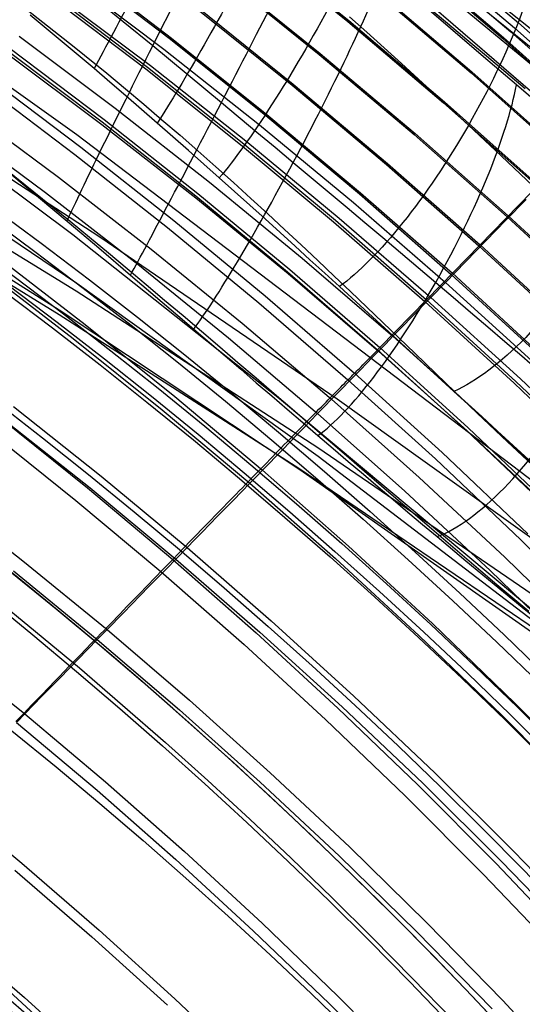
# Model space of a CAD drawing. Extents: x 112 to 670, y -274 to 273.
# Tile 78 of 84: x 542 to 567, y 147 to 197. Entities that reach past the tile are written whole.
import ezdxf

# ---------------------------------------------------------------- set-up
doc = ezdxf.new("R2010")
doc.units = 0
doc.layers.add('PREDEFINITO', color=7, linetype='CONTINUOUS')

msp = doc.modelspace()

# ---------------------------------------------------------------- linework, layer by layer
at = {"layer": 'PREDEFINITO'}
for p, q in [((569.012, 195.706, 329.67), (556.561, 205.663, 328.535)), ((569.494, 194.377, 313.709), (556.931, 204.539, 312.545)), ((568.772, 194.079, 297.559), (556.889, 203.93, 296.431)), ((541.843, 201.387, 272.996), (548.562, 195.946, 272.937)), ((553.486, 201.148, 143.613), (558.422, 197.155, 143.561)), ((553.528, 201.199, 144.794), (558.465, 197.205, 144.742)), ((562.108, 201.294, 271.385), (567.054, 197.085, 271.33)), ((561.72, 200.836, 271.672), (566.659, 196.643, 271.622)), ((561.9, 201.045, 271.583), (566.844, 196.845, 271.533)), ((538.717, 200.51, 404.959), (544.58, 195.882, 405.144)), ((574.636, 187.596, 282.387), (560.169, 200.111, 280.989)), ((561.341, 200.501, 225.013), (566.254, 196.301, 224.948)), ((561.384, 200.551, 226.193), (566.299, 196.349, 226.128)), ((544.533, 200.007, 42.455), (549.451, 196.261, 42.417)), ((544.582, 200.07, 43.642), (549.501, 196.323, 43.605)), ((544.2, 199.477, 272.638), (549.123, 195.762, 272.596)), ((552.078, 199.443, 105.21), (556.976, 195.498, 105.164)), ((552.122, 199.497, 106.392), (557.022, 195.551, 106.345)), ((543.533, 198.623, 272.597), (548.437, 194.932, 272.556)), ((559.783, 198.715, 181.211), (564.657, 194.568, 181.153)), ((559.825, 198.763, 182.392), (564.7, 194.614, 182.334)), ((543.325, 198.466, 18.143), (548.208, 194.761, 18.11)), ((543.404, 198.566, 19.294), (548.288, 194.858, 19.261)), ((563.619, 196.8, 278.8), (561.94, 198.231, 278.534)), ((535.927, 197.718, 390.775), (544.713, 191.443, 391.374)), ((550.749, 197.834, 71.949), (555.611, 193.935, 71.908)), ((550.799, 197.895, 73.127), (555.663, 193.994, 73.085)), ((563.459, 197.062, 278.752), (562.47, 197.891, 278.595)), ((545.588, 194.777, 405.22), (542.362, 197.485, 405.119)), ((558.422, 197.155, 143.561), (563.262, 193.054, 143.508)), ((558.465, 197.205, 144.742), (563.307, 193.102, 144.689)), ((559.387, 196.615, 409.576), (558.508, 197.398, 409.747)), ((561.13, 195.044, 409.176), (559.387, 196.615, 409.576)), ((564.446, 196.232, 278.936), (563.459, 197.062, 278.752)), ((565.288, 195.374, 279.14), (563.619, 196.8, 278.8)), ((566.659, 196.643, 271.622), (571.496, 192.341, 271.572)), ((566.844, 196.845, 271.533), (571.686, 192.537, 271.482)), ((567.054, 197.085, 271.33), (571.899, 192.767, 271.274)), ((541.807, 196.415, 272.388), (546.662, 192.783, 272.349)), ((549.451, 196.261, 42.417), (554.278, 192.406, 42.38)), ((549.501, 196.323, 43.605), (554.33, 192.466, 43.567)), ((565.433, 195.402, 279.146), (564.446, 196.232, 278.936)), ((566.254, 196.301, 224.948), (571.065, 191.993, 224.884)), ((566.299, 196.349, 226.128), (571.111, 192.04, 226.064)), ((541.176, 195.717, -7.299), (545.996, 192.085, -7.33)), ((541.277, 195.847, -6.067), (546.1, 192.211, -6.098)), ((544.58, 195.882, 405.144), (546.233, 194.543, 405.154)), ((548.562, 195.946, 272.937), (552.031, 193.07, 272.965)), ((549.123, 195.762, 272.596), (553.958, 191.938, 272.555)), ((541.148, 195.571, 272.227), (545.984, 191.961, 272.189)), ((556.976, 195.498, 105.164), (561.78, 191.446, 105.117)), ((557.022, 195.551, 106.345), (561.827, 191.497, 106.298)), ((566.946, 193.957, 279.553), (565.288, 195.374, 279.14)), ((566.407, 194.58, 279.379), (565.433, 195.402, 279.146)), ((546.391, 194.093, 405.213), (545.588, 194.777, 405.22)), ((548.208, 194.761, 18.11), (553.001, 190.947, 18.077)), ((548.288, 194.858, 19.261), (553.085, 191.042, 19.228)), ((548.437, 194.932, 272.556), (553.254, 191.131, 272.514)), ((562.845, 193.475, 408.699), (561.13, 195.044, 409.176)), ((564.7, 194.614, 182.334), (569.475, 190.359, 182.275)), ((540.134, 194.408, -14.784), (544.92, 190.807, -14.807)), ((546.233, 194.543, 405.154), (547.172, 193.765, 405.126)), ((564.657, 194.568, 181.153), (569.431, 190.314, 181.094)), ((567.381, 193.757, 279.638), (566.407, 194.58, 279.379)), ((534.219, 193.862, 375.088), (545.883, 186.271, 375.757)), ((534.286, 194.026, 292.787), (544.519, 186.39, 293.578)), ((539.839, 194.039, -15.679), (544.616, 190.446, -15.7)), ((547.191, 193.406, 405.186), (546.391, 194.093, 405.213)), ((547.172, 193.765, 405.126), (548.101, 192.983, 405.074)), ((555.611, 193.935, 71.908), (560.381, 189.928, 71.866)), ((555.663, 193.994, 73.085), (560.434, 189.986, 73.043)), ((568.593, 192.548, 280.036), (566.946, 193.957, 279.553)), ((547.988, 192.718, 405.14), (547.191, 193.406, 405.186)), ((564.522, 191.916, 408.151), (562.845, 193.475, 408.699)), ((563.105, 183.816, 30.646), (572.364, 193.327, 260.005)), ((544.382, 187.052, 279.413), (536.941, 193.037, 279.552)), ((539.008, 192.835, 271.31), (543.782, 189.298, 271.276)), ((546.662, 192.783, 272.349), (551.431, 189.042, 272.309)), ((548.782, 192.028, 405.074), (547.988, 192.718, 405.14)), ((548.101, 192.983, 405.074), (549.021, 192.198, 404.996)), ((552.031, 193.07, 272.965), (553.826, 191.565, 273.053)), ((563.262, 193.054, 143.508), (568.003, 188.847, 143.456)), ((563.307, 193.102, 144.689), (568.048, 188.893, 144.636)), ((537.741, 192.467, 279.547), (544.223, 187.076, 279.416)), ((546.1, 192.211, -6.098), (550.837, 188.469, -6.13)), ((549.021, 192.198, 404.996), (549.933, 191.409, 404.892)), ((554.278, 192.406, 42.38), (559.014, 188.445, 42.342)), ((554.33, 192.466, 43.567), (559.067, 188.502, 43.529)), ((532.865, 191.935, 309.314), (544.714, 183.934, 310.153)), ((538.376, 192.027, 270.929), (543.132, 188.511, 270.896)), ((545.984, 191.961, 272.189), (550.734, 188.244, 272.151)), ((545.996, 192.085, -7.33), (550.73, 188.346, -7.362)), ((549.573, 191.336, 404.988), (548.782, 192.028, 405.074)), ((553.958, 191.938, 272.555), (558.702, 188.007, 272.513)), ((566.168, 190.369, 407.536), (564.522, 191.916, 408.151)), ((544.713, 191.443, 391.374), (572.465, 170.355, 393.409)), ((550.359, 190.644, 404.882), (549.573, 191.336, 404.988)), ((549.933, 191.409, 404.892), (550.839, 190.616, 404.763)), ((553.254, 191.131, 272.514), (557.98, 187.224, 272.473)), ((553.826, 191.565, 273.053), (554.744, 190.801, 273.126)), ((561.78, 191.446, 105.117), (566.486, 187.288, 105.07)), ((561.827, 191.497, 106.298), (566.534, 187.337, 106.251)), ((532.813, 190.866, 359.05), (544.674, 183.539, 359.714)), ((544.92, 190.807, -14.807), (549.622, 187.1, -14.83)), ((551.142, 189.951, 404.756), (550.359, 190.644, 404.882)), ((553.001, 190.947, 18.077), (557.704, 187.028, 18.044)), ((553.085, 191.042, 19.228), (557.789, 187.12, 19.194)), ((554.744, 190.801, 273.126), (555.659, 190.037, 273.221)), ((544.616, 190.446, -15.7), (549.308, 186.748, -15.72)), ((550.839, 190.616, 404.763), (551.739, 189.818, 404.608)), ((567.797, 188.835, 406.855), (566.168, 190.369, 407.536)), ((532.028, 190.023, 326.081), (543.827, 182.585, 326.82)), ((551.921, 189.258, 404.61), (551.142, 189.951, 404.756)), ((551.739, 189.818, 404.608), (552.633, 189.016, 404.426)), ((555.659, 190.037, 273.221), (556.569, 189.276, 273.338)), ((560.381, 189.928, 71.866), (565.053, 185.817, 71.824)), ((560.434, 189.986, 73.043), (565.108, 185.873, 73.001)), ((532.016, 189.576, 342.696), (543.819, 182.35, 343.38)), ((543.782, 189.298, 271.276), (548.473, 185.655, 271.242)), ((552.697, 188.565, 404.444), (551.921, 189.258, 404.61)), ((556.569, 189.276, 273.338), (557.478, 188.514, 273.476)), ((551.431, 189.042, 272.309), (556.112, 185.197, 272.269)), ((552.633, 189.016, 404.426), (553.523, 188.209, 404.219)), ((543.132, 188.511, 270.896), (547.805, 184.89, 270.863)), ((550.73, 188.346, -7.362), (555.375, 184.503, -7.394)), ((550.734, 188.244, 272.151), (555.397, 184.422, 272.113)), ((550.837, 188.469, -6.13), (555.485, 184.622, -6.161)), ((553.467, 187.872, 404.256), (552.697, 188.565, 404.444)), ((553.523, 188.209, 404.219), (554.372, 187.431, 403.993)), ((557.478, 188.514, 273.476), (558.384, 187.754, 273.635)), ((559.014, 188.445, 42.342), (563.654, 184.38, 42.304)), ((559.067, 188.502, 43.529), (563.709, 184.436, 43.491)), ((567.433, 188.166, 272.463), (566.414, 187.119, 272.52)), ((554.233, 187.181, 404.049), (553.467, 187.872, 404.256)), ((558.384, 187.754, 273.635), (559.289, 186.994, 273.816)), ((558.702, 188.007, 272.513), (563.352, 183.972, 272.47)), ((554.995, 186.491, 403.821), (554.233, 187.181, 404.049)), ((554.372, 187.431, 403.993), (555.218, 186.649, 403.74)), ((557.98, 187.224, 272.473), (562.613, 183.213, 272.431)), ((566.486, 187.288, 105.07), (571.091, 183.028, 105.023)), ((566.534, 187.337, 106.251), (571.14, 183.076, 106.204)), ((544.223, 187.076, 279.416), (545.828, 185.712, 279.397)), ((545.352, 186.248, 279.394), (544.382, 187.052, 279.413)), ((549.308, 186.748, -15.72), (553.913, 182.947, -15.741)), ((549.622, 187.1, -14.83), (554.235, 183.289, -14.853)), ((555.218, 186.649, 403.74), (556.059, 185.865, 403.462)), ((557.704, 187.028, 18.044), (562.313, 183.006, 18.011)), ((557.789, 187.12, 19.194), (562.4, 183.095, 19.16)), ((559.289, 186.994, 273.816), (560.189, 186.235, 274.019)), ((566.414, 187.119, 272.52), (565.394, 186.071, 272.533)), ((544.519, 186.39, 293.578), (554.958, 178.107, 294.456)), ((546.314, 185.448, 279.399), (545.352, 186.248, 279.394)), ((545.883, 186.271, 375.757), (557.885, 178.08, 376.483)), ((555.751, 185.803, 403.573), (554.995, 186.491, 403.821)), ((560.189, 186.235, 274.019), (561.086, 185.478, 274.242)), ((545.828, 185.712, 279.397), (547.432, 184.345, 279.442)), ((548.473, 185.655, 271.242), (553.079, 181.909, 271.208)), ((556.503, 185.118, 403.306), (555.751, 185.803, 403.573)), ((556.059, 185.865, 403.462), (556.896, 185.079, 403.159)), ((565.394, 186.071, 272.533), (563.352, 183.972, 272.47)), ((565.053, 185.817, 71.824), (569.627, 181.605, 71.782)), ((565.108, 185.873, 73.001), (569.683, 181.659, 72.959)), ((540.542, 185.381, 268.884), (545.145, 181.847, 268.856)), ((547.267, 184.651, 279.426), (546.314, 185.448, 279.399)), ((556.112, 185.197, 272.269), (560.701, 181.249, 272.23)), ((561.086, 185.478, 274.242), (561.978, 184.724, 274.487)), ((539.945, 184.659, 268.301), (544.531, 181.145, 268.274)), ((547.805, 184.89, 270.863), (552.394, 181.166, 270.83)), ((557.25, 184.436, 403.02), (556.503, 185.118, 403.306)), ((556.896, 185.079, 403.159), (557.729, 184.293, 402.832)), ((561.978, 184.724, 274.487), (562.864, 183.972, 274.752)), ((548.214, 183.857, 279.477), (547.267, 184.651, 279.426)), ((547.432, 184.345, 279.442), (549.033, 182.978, 279.558)), ((555.375, 184.503, -7.394), (559.929, 180.559, -7.425)), ((555.397, 184.422, 272.113), (559.969, 180.498, 272.074)), ((555.485, 184.622, -6.161), (560.041, 180.674, -6.193)), ((557.992, 183.757, 402.715), (557.25, 184.436, 403.02)), ((557.729, 184.293, 402.832), (558.556, 183.507, 402.483)), ((563.654, 184.38, 42.304), (568.197, 180.214, 42.266)), ((563.709, 184.436, 43.491), (568.253, 180.268, 43.453)), ((544.714, 183.934, 310.153), (556.916, 175.182, 311.096)), ((549.153, 183.065, 279.552), (548.214, 183.857, 279.477)), ((559.463, 182.41, 402.057), (557.992, 183.757, 402.715)), ((562.4, 183.095, 19.16), (563.105, 183.816, 30.646)), ((563.352, 183.972, 272.47), (562.613, 183.213, 272.431)), ((562.864, 183.972, 274.752), (563.745, 183.223, 275.039)), ((563.352, 183.972, 272.47), (567.906, 179.836, 272.428)), ((544.674, 183.539, 359.714), (556.905, 175.63, 360.434)), ((554.235, 183.289, -14.853), (558.757, 179.378, -14.877)), ((558.556, 183.507, 402.483), (559.379, 182.723, 402.113)), ((562.613, 183.213, 272.431), (561.655, 182.229, 272.357)), ((562.613, 183.213, 272.431), (567.151, 179.102, 272.389)), ((563.745, 183.223, 275.039), (564.622, 182.476, 275.347)), ((549.033, 182.978, 279.558), (549.831, 182.296, 279.644)), ((550.087, 182.275, 279.652), (549.153, 183.065, 279.552)), ((553.913, 182.947, -15.741), (558.426, 179.045, -15.762)), ((559.379, 182.723, 402.113), (560.196, 181.941, 401.723)), ((560.041, 180.674, -6.193), (562.4, 183.095, 19.16)), ((562.313, 183.006, 18.011), (566.825, 178.884, 17.977)), ((562.4, 183.095, 19.16), (566.915, 178.97, 19.127)), ((543.819, 182.35, 343.38), (555.993, 174.554, 344.124)), ((543.827, 182.585, 326.82), (555.992, 174.522, 327.636)), ((549.831, 182.296, 279.644), (550.628, 181.614, 279.747)), ((551.016, 181.486, 279.778), (550.087, 182.275, 279.652)), ((560.918, 181.079, 401.341), (559.463, 182.41, 402.057)), ((561.655, 182.229, 272.357), (561.178, 181.738, 272.302)), ((564.622, 182.476, 275.347), (565.494, 181.732, 275.675)), ((545.145, 181.847, 268.856), (549.666, 178.212, 268.827)), ((553.079, 181.909, 271.208), (557.596, 178.062, 271.174)), ((560.196, 181.941, 401.723), (561.811, 180.391, 400.887)), ((561.178, 181.738, 272.302), (560.701, 181.249, 272.23)), ((565.494, 181.732, 275.675), (566.36, 180.992, 276.025)), ((550.628, 181.614, 279.747), (551.422, 180.934, 279.87)), ((551.941, 180.699, 279.93), (551.016, 181.486, 279.778)), ((560.701, 181.249, 272.23), (560.335, 180.873, 272.159)), ((560.701, 181.249, 272.23), (565.196, 177.201, 272.19)), ((544.531, 181.145, 268.274), (549.036, 177.531, 268.246)), ((551.422, 180.934, 279.87), (552.215, 180.256, 280.013)), ((552.861, 179.914, 280.109), (551.941, 180.699, 279.93)), ((552.394, 181.166, 270.83), (556.894, 177.342, 270.797)), ((559.735, 180.361, -9.439), (560.041, 180.674, -6.193)), ((560.335, 180.873, 272.159), (559.969, 180.498, 272.074)), ((560.041, 180.674, -6.193), (564.503, 176.627, -6.225)), ((562.358, 179.762, 400.571), (560.918, 181.079, 401.341)), ((566.36, 180.992, 276.025), (567.219, 180.256, 276.393)), ((552.215, 180.256, 280.013), (553.005, 179.579, 280.175)), ((559.669, 180.189, 271.994), (559.369, 179.881, 271.903)), ((559.498, 180.123, -11.397), (559.624, 180.249, -10.429)), ((559.624, 180.249, -10.429), (559.735, 180.361, -9.439)), ((559.969, 180.498, 272.074), (559.669, 180.189, 271.994)), ((559.929, 180.559, -7.425), (564.388, 176.515, -7.457)), ((559.969, 180.498, 272.074), (564.448, 176.474, 272.036)), ((561.811, 180.391, 400.887), (563.402, 178.864, 399.985)), ((567.219, 180.256, 276.393), (568.071, 179.525, 276.782)), ((553.779, 179.129, 280.316), (552.861, 179.914, 280.109)), ((558.987, 179.609, -14.083), (559.09, 179.712, -13.664)), ((559.369, 179.881, 271.903), (559.071, 179.575, 271.804)), ((559.09, 179.712, -13.664), (559.184, 179.807, -13.232)), ((559.184, 179.807, -13.232), (559.272, 179.895, -12.789)), ((559.272, 179.895, -12.789), (559.353, 179.977, -12.334)), ((559.353, 179.977, -12.334), (559.429, 180.053, -11.87)), ((559.429, 180.053, -11.87), (559.498, 180.123, -11.397)), ((563.783, 178.462, 399.752), (562.358, 179.762, 400.571)), ((553.005, 179.579, 280.175), (553.793, 178.904, 280.357)), ((558.773, 179.27, 271.695), (558.477, 178.966, 271.577)), ((558.514, 179.134, -15.55), (558.599, 179.219, -15.332)), ((558.599, 179.219, -15.332), (558.68, 179.301, -15.107)), ((558.68, 179.301, -15.107), (558.757, 179.378, -14.877)), ((558.757, 179.378, -14.877), (558.818, 179.439, -14.684)), ((558.757, 179.378, -14.877), (563.187, 175.37, -14.9)), ((559.071, 179.575, 271.804), (558.773, 179.27, 271.695)), ((558.818, 179.439, -14.684), (558.877, 179.498, -14.487)), ((558.877, 179.498, -14.487), (558.933, 179.555, -14.287)), ((558.933, 179.555, -14.287), (558.987, 179.609, -14.083)), ((554.694, 178.344, 280.55), (553.779, 179.129, 280.316)), ((553.793, 178.904, 280.357), (554.578, 178.232, 280.559)), ((558.062, 178.677, -16.504), (558.158, 178.774, -16.327)), ((558.158, 178.774, -16.327), (558.25, 178.868, -16.144)), ((558.477, 178.966, 271.577), (558.182, 178.663, 271.451)), ((558.25, 178.868, -16.144), (558.34, 178.958, -15.956)), ((558.34, 178.958, -15.956), (558.426, 179.045, -15.762)), ((558.426, 179.045, -15.762), (558.514, 179.134, -15.55)), ((558.426, 179.045, -15.762), (562.847, 175.046, -15.782)), ((563.402, 178.864, 399.985), (564.964, 177.37, 399.026)), ((566.825, 178.884, 17.977), (571.239, 174.665, 17.944)), ((566.915, 178.97, 19.127), (571.331, 174.749, 19.093)), ((567.151, 179.102, 272.389), (571.59, 174.892, 272.347)), ((549.666, 178.212, 268.827), (554.101, 174.478, 268.798)), ((554.578, 178.232, 280.559), (555.359, 177.563, 280.78)), ((555.607, 177.56, 280.813), (554.694, 178.344, 280.55)), ((557.543, 178.151, -17.306), (557.652, 178.262, -17.157)), ((557.888, 178.362, 271.317), (557.596, 178.062, 271.174)), ((557.652, 178.262, -17.157), (557.759, 178.37, -17.002)), ((557.759, 178.37, -17.002), (557.863, 178.475, -16.842)), ((557.863, 178.475, -16.842), (557.964, 178.578, -16.676)), ((558.182, 178.663, 271.451), (557.888, 178.362, 271.317)), ((557.964, 178.578, -16.676), (558.062, 178.677, -16.504)), ((565.192, 177.178, 398.886), (563.783, 178.462, 399.752)), ((541.514, 177.694, 264.722), (545.941, 174.18, 264.698)), ((554.958, 178.107, 294.456), (577.4, 159.358, 296.503)), ((557.244, 177.701, 270.991), (556.894, 177.342, 270.797)), ((557.081, 177.681, -17.85), (557.2, 177.802, -17.722)), ((557.2, 177.802, -17.722), (557.317, 177.921, -17.589)), ((557.596, 178.062, 271.174), (557.244, 177.701, 270.991)), ((557.317, 177.921, -17.589), (557.431, 178.037, -17.45)), ((557.431, 178.037, -17.45), (557.543, 178.151, -17.306)), ((557.596, 178.062, 271.174), (562.022, 174.116, 271.14)), ((557.885, 178.08, 376.483), (584.29, 159.172, 378.19)), ((549.036, 177.531, 268.246), (553.457, 173.817, 268.218)), ((555.359, 177.563, 280.78), (556.137, 176.897, 281.022)), ((556.52, 176.776, 281.106), (555.607, 177.56, 280.813)), ((556.894, 177.342, 270.797), (556.535, 176.973, 270.585)), ((556.583, 177.174, -18.308), (556.71, 177.304, -18.201)), ((556.71, 177.304, -18.201), (556.836, 177.432, -18.089)), ((556.836, 177.432, -18.089), (556.96, 177.558, -17.972)), ((556.894, 177.342, 270.797), (561.305, 173.42, 270.764)), ((556.96, 177.558, -17.972), (557.081, 177.681, -17.85)), ((564.964, 177.37, 399.026), (566.495, 175.916, 398.02)), ((565.196, 177.201, 272.19), (569.595, 173.056, 272.15)), ((540.872, 177.109, -18.098), (545.259, 173.587, -18.088)), ((540.973, 177.076, 263.962), (545.387, 173.58, 263.939)), ((556.053, 176.633, -18.683), (556.188, 176.771, -18.597)), ((556.137, 176.897, 281.022), (556.911, 176.235, 281.283)), ((556.535, 176.973, 270.585), (556.178, 176.608, 270.362)), ((556.188, 176.771, -18.597), (556.322, 176.907, -18.506)), ((556.322, 176.907, -18.506), (556.453, 177.042, -18.409)), ((556.453, 177.042, -18.409), (556.583, 177.174, -18.308)), ((557.432, 175.991, 281.429), (556.52, 176.776, 281.106)), ((566.586, 175.909, 397.975), (565.192, 177.178, 398.886)), ((540.3, 176.451, -17.641), (544.673, 172.948, -17.629)), ((555.825, 176.245, 270.127), (555.474, 175.885, 269.882)), ((555.496, 176.064, -18.978), (555.638, 176.209, -18.912)), ((555.638, 176.209, -18.912), (555.778, 176.352, -18.84)), ((555.778, 176.352, -18.84), (555.916, 176.494, -18.764)), ((556.178, 176.608, 270.362), (555.825, 176.245, 270.127)), ((555.916, 176.494, -18.764), (556.053, 176.633, -18.683)), ((556.911, 176.235, 281.283), (557.681, 175.577, 281.565)), ((564.388, 176.515, -7.457), (568.751, 172.377, -7.489)), ((564.448, 176.474, 272.036), (568.832, 172.353, 271.998)), ((564.503, 176.627, -6.225), (568.868, 172.485, -6.256)), ((555.064, 175.622, -19.147), (555.209, 175.771, -19.096)), ((555.474, 175.885, 269.882), (555.126, 175.528, 269.626)), ((555.209, 175.771, -19.096), (555.353, 175.918, -19.039)), ((555.353, 175.918, -19.039), (555.496, 176.064, -18.978)), ((558.345, 175.206, 281.783), (557.432, 175.991, 281.429)), ((566.495, 175.916, 398.02), (567.992, 174.507, 396.977)), ((567.963, 174.652, 397.024), (566.586, 175.909, 397.975)), ((554.62, 175.168, -19.274), (554.769, 175.32, -19.236)), ((554.769, 175.32, -19.236), (554.917, 175.472, -19.194)), ((555.126, 175.528, 269.626), (554.781, 175.175, 269.36)), ((554.917, 175.472, -19.194), (555.064, 175.622, -19.147)), ((556.905, 175.63, 360.434), (590.426, 152.675, 362.545)), ((557.681, 175.577, 281.565), (558.446, 174.924, 281.867)), ((559.259, 174.419, 282.167), (558.345, 175.206, 281.783)), ((563.187, 175.37, -14.9), (567.521, 171.266, -14.923)), ((554.015, 174.548, -19.376), (554.167, 174.704, -19.358)), ((554.44, 174.825, 269.084), (554.101, 174.478, 268.798)), ((554.167, 174.704, -19.358), (554.319, 174.86, -19.334)), ((554.319, 174.86, -19.334), (554.47, 175.014, -19.306)), ((554.781, 175.175, 269.36), (554.44, 174.825, 269.084)), ((554.47, 175.014, -19.306), (554.62, 175.168, -19.274)), ((556.916, 175.182, 311.096), (587.571, 151.773, 313.657)), ((558.446, 174.924, 281.867), (559.207, 174.275, 282.189)), ((562.847, 175.046, -15.782), (567.173, 170.952, -15.803)), ((553.553, 174.074, -19.406), (553.708, 174.233, -19.4)), ((553.708, 174.233, -19.4), (553.861, 174.391, -19.391)), ((554.101, 174.478, 268.798), (553.777, 174.146, 268.512)), ((553.861, 174.391, -19.391), (554.015, 174.548, -19.376)), ((554.101, 174.478, 268.798), (558.449, 170.647, 268.769)), ((555.992, 174.522, 327.636), (582.907, 155.63, 329.574)), ((555.993, 174.554, 344.124), (592.933, 149.39, 346.549)), ((559.207, 174.275, 282.189), (559.963, 173.632, 282.53)), ((560.119, 173.68, 282.559), (559.259, 174.419, 282.167)), ((545.941, 174.18, 264.698), (550.288, 170.569, 264.675)), ((553.457, 173.817, 268.218), (553.042, 173.392, 267.82)), ((553.087, 173.596, -19.395), (553.243, 173.756, -19.403)), ((553.243, 173.756, -19.403), (553.398, 173.915, -19.406)), ((553.398, 173.915, -19.406), (553.553, 174.074, -19.406)), ((553.777, 174.146, 268.512), (553.457, 173.817, 268.218)), ((553.457, 173.817, 268.218), (557.79, 170.008, 268.19)), ((562.022, 174.116, 271.14), (566.355, 170.075, 271.106)), ((537.66, 173.287, 258.458), (541.989, 169.901, 258.439)), ((545.259, 173.587, -18.088), (549.563, 169.969, -18.078)), ((545.387, 173.58, 263.939), (549.72, 169.987, 263.916)), ((552.618, 173.114, -19.344), (552.774, 173.275, -19.365)), ((553.042, 173.392, 267.82), (552.633, 172.973, 267.408)), ((552.774, 173.275, -19.365), (552.931, 173.436, -19.382)), ((552.931, 173.436, -19.382), (553.087, 173.596, -19.395)), ((559.963, 173.632, 282.53), (560.715, 172.995, 282.891)), ((560.972, 172.947, 282.976), (560.119, 173.68, 282.559)), ((561.305, 173.42, 270.764), (565.623, 169.402, 270.731)), ((544.673, 172.948, -17.629), (548.965, 169.351, -17.618)), ((552.148, 172.632, -19.256), (552.305, 172.793, -19.29)), ((552.633, 172.973, 267.408), (552.229, 172.558, 266.983)), ((552.305, 172.793, -19.29), (552.461, 172.954, -19.319)), ((552.461, 172.954, -19.319), (552.618, 173.114, -19.344)), ((560.715, 172.995, 282.891), (561.461, 172.364, 283.272)), ((561.82, 172.22, 283.419), (560.972, 172.947, 282.976)), ((551.68, 172.15, -19.13), (551.836, 172.31, -19.176)), ((552.229, 172.558, 266.983), (551.83, 172.15, 266.544)), ((551.836, 172.31, -19.176), (551.992, 172.471, -19.218)), ((551.992, 172.471, -19.218), (552.148, 172.632, -19.256)), ((561.461, 172.364, 283.272), (562.202, 171.739, 283.671)), ((562.661, 171.5, 283.887), (561.82, 172.22, 283.419)), ((551.437, 171.746, 266.094), (551.048, 171.349, 265.632)), ((551.06, 171.512, -18.906), (551.369, 171.83, -19.026)), ((551.369, 171.83, -19.026), (551.524, 171.99, -19.08)), ((551.83, 172.15, 266.544), (551.437, 171.746, 266.094)), ((551.524, 171.99, -19.08), (551.68, 172.15, -19.13)), ((562.202, 171.739, 283.671), (562.937, 171.121, 284.089)), ((551.048, 171.349, 265.632), (550.665, 170.956, 265.158)), ((550.753, 171.197, -18.771), (551.06, 171.512, -18.906)), ((563.496, 170.786, 284.378), (562.661, 171.5, 283.887)), ((550.15, 170.575, -18.454), (550.45, 170.884, -18.62)), ((550.665, 170.956, 265.158), (550.288, 170.569, 264.675)), ((550.45, 170.884, -18.62), (550.753, 171.197, -18.771)), ((562.937, 171.121, 284.089), (564.392, 169.904, 284.976)), ((564.325, 170.08, 284.892), (563.496, 170.786, 284.378)), ((567.173, 170.952, -15.803), (571.402, 166.767, -15.824)), ((549.563, 169.969, -18.078), (549.854, 170.27, -18.273)), ((550.288, 170.569, 264.675), (549.72, 169.987, 263.916)), ((549.854, 170.27, -18.273), (550.15, 170.575, -18.454)), ((550.288, 170.569, 264.675), (554.55, 166.863, 264.651)), ((558.449, 170.647, 268.769), (562.707, 166.723, 268.74)), ((541.989, 169.901, 258.439), (546.241, 166.42, 258.419)), ((549.72, 169.987, 263.916), (549.259, 169.514, 263.272)), ((549.261, 169.657, -17.855), (549.411, 169.812, -17.969)), ((549.411, 169.812, -17.969), (549.563, 169.969, -18.078)), ((549.563, 169.969, -18.078), (553.783, 166.259, -18.067)), ((549.72, 169.987, 263.916), (553.969, 166.3, 263.893)), ((557.79, 170.008, 268.19), (562.034, 166.105, 268.162)), ((565.146, 169.381, 285.427), (564.325, 170.08, 284.892)), ((564.392, 169.904, 284.976), (565.827, 168.714, 285.926)), ((566.355, 170.075, 271.106), (570.593, 165.942, 271.072)), ((541.513, 169.385, 257.55), (545.752, 165.92, 257.53)), ((548.762, 169.142, -17.443), (548.965, 169.351, -17.618)), ((549.259, 169.514, 263.272), (548.806, 169.05, 262.615)), ((548.965, 169.351, -17.618), (549.112, 169.503, -17.738)), ((548.965, 169.351, -17.618), (553.172, 165.661, -17.606)), ((549.112, 169.503, -17.738), (549.261, 169.657, -17.855)), ((565.961, 168.691, 285.984), (565.146, 169.381, 285.427)), ((565.623, 169.402, 270.731), (569.846, 165.292, 270.698)), ((548.174, 168.535, -16.876), (548.367, 168.734, -17.072)), ((548.806, 169.05, 262.615), (548.361, 168.594, 261.944)), ((548.367, 168.734, -17.072), (548.563, 168.937, -17.261)), ((548.563, 168.937, -17.261), (548.762, 169.142, -17.443)), ((547.797, 168.145, -16.463), (547.984, 168.338, -16.673)), ((548.361, 168.594, 261.944), (547.923, 168.145, 261.261)), ((547.984, 168.338, -16.673), (548.174, 168.535, -16.876)), ((565.827, 168.714, 285.926), (567.24, 167.55, 286.935)), ((566.769, 168.008, 286.56), (565.961, 168.691, 285.984)), ((547.923, 168.145, 261.261), (547.068, 167.269, 259.861)), ((547.252, 167.582, -15.791), (547.431, 167.767, -16.022)), ((547.431, 167.767, -16.022), (547.613, 167.955, -16.245)), ((547.613, 167.955, -16.245), (547.797, 168.145, -16.463)), ((567.569, 167.334, 287.155), (566.769, 168.008, 286.56)), ((547.068, 167.269, 259.861), (546.241, 166.42, 258.419)), ((546.903, 167.222, -15.31), (547.076, 167.401, -15.554)), ((547.076, 167.401, -15.554), (547.252, 167.582, -15.791)), ((567.24, 167.55, 286.935), (568.632, 166.412, 287.998)), ((546.399, 166.701, -14.54), (546.564, 166.872, -14.803)), ((546.564, 166.872, -14.803), (546.732, 167.045, -15.06)), ((546.732, 167.045, -15.06), (546.903, 167.222, -15.31)), ((554.55, 166.863, 264.651), (558.725, 163.065, 264.627)), ((546.241, 166.42, 258.419), (545.752, 165.92, 257.53)), ((545.918, 166.204, -13.715), (546.076, 166.367, -13.996)), ((546.076, 166.367, -13.996), (546.236, 166.533, -14.272)), ((546.236, 166.533, -14.272), (546.399, 166.701, -14.54)), ((546.241, 166.42, 258.419), (550.412, 162.847, 258.4)), ((553.783, 166.259, -18.067), (557.916, 162.458, -18.057)), ((553.969, 166.3, 263.893), (558.133, 162.521, 263.87)), ((562.707, 166.723, 268.74), (566.873, 162.707, 268.712)), ((545.752, 165.92, 257.53), (544.785, 164.928, 255.683)), ((545.459, 165.73, -12.837), (545.762, 166.044, -13.429)), ((545.752, 165.92, 257.53), (549.913, 162.363, 257.511)), ((545.762, 166.044, -13.429), (545.918, 166.204, -13.715)), ((562.034, 166.105, 268.162), (566.188, 162.111, 268.135)), ((537.931, 165.506, 249.904), (542.085, 162.159, 249.888)), ((544.879, 165.131, -11.588), (545.164, 165.426, -12.224)), ((545.164, 165.426, -12.224), (545.459, 165.73, -12.837)), ((553.172, 165.661, -17.606), (557.293, 161.881, -17.594)), ((544.785, 164.928, 255.683), (543.853, 163.972, 253.79)), ((544.333, 164.567, -10.255), (544.601, 164.844, -10.932)), ((544.601, 164.844, -10.932), (544.879, 165.131, -11.588)), ((543.819, 164.036, -8.843), (544.072, 164.297, -9.559)), ((544.072, 164.297, -9.559), (544.333, 164.567, -10.255)), ((543.853, 163.972, 253.79), (542.953, 163.05, 251.857)), ((543.334, 163.535, -7.359), (543.573, 163.782, -8.11)), ((543.573, 163.782, -8.11), (543.819, 164.036, -8.843)), ((542.876, 163.062, -5.807), (543.334, 163.535, -7.359)), ((542.953, 163.05, 251.857), (541.669, 161.733, 248.909)), ((542.442, 162.614, -4.194), (542.876, 163.062, -5.807)), ((550.412, 162.847, 258.4), (554.5, 159.184, 258.38)), ((558.725, 163.065, 264.627), (562.813, 159.178, 264.604)), ((542.029, 162.189, -2.526), (542.442, 162.614, -4.194)), ((549.913, 162.363, 257.511), (553.991, 158.716, 257.492)), ((557.916, 162.458, -18.057), (561.961, 158.569, -18.047)), ((558.133, 162.521, 263.87), (562.209, 158.653, 263.847)), ((566.873, 162.707, 268.712), (570.946, 158.603, 268.683)), ((541.636, 161.783, -0.808), (542.029, 162.189, -2.526)), ((542.085, 162.159, 249.888), (546.162, 158.722, 249.872)), ((557.293, 161.881, -17.594), (561.326, 158.013, -17.582)), ((566.188, 162.111, 268.135), (570.248, 158.029, 268.107)), ((541.669, 161.733, 248.909), (545.738, 158.31, 248.894)), ((554.5, 159.184, 258.38), (558.505, 155.433, 258.361)), ((562.813, 159.178, 264.604), (566.812, 155.204, 264.58)), ((545.738, 158.31, 248.894), (549.728, 154.799, 248.878)), ((546.162, 158.722, 249.872), (550.162, 155.198, 249.856)), ((553.991, 158.716, 257.492), (557.986, 154.981, 257.473)), ((561.961, 158.569, -18.047), (565.916, 154.595, -18.037)), ((562.209, 158.653, 263.847), (566.196, 154.698, 263.824)), ((537.948, 157.917, 238.996), (541.933, 154.616, 238.983)), ((561.326, 158.013, -17.582), (565.27, 154.06, -17.571)), ((558.505, 155.433, 258.361), (562.424, 151.597, 258.342)), ((549.728, 154.799, 248.878), (553.639, 151.202, 248.862)), ((550.162, 155.198, 249.856), (554.081, 151.587, 249.84)), ((557.986, 154.981, 257.473), (561.895, 151.161, 257.455)), ((566.812, 155.204, 264.58), (570.718, 151.146, 264.557)), ((541.933, 154.616, 238.983), (545.843, 151.229, 238.971)), ((565.916, 154.595, -18.037), (569.779, 150.538, -18.027)), ((566.196, 154.698, 263.824), (570.092, 150.659, 263.802)), ((541.576, 154.27, 237.94), (545.48, 150.894, 237.928)), ((565.27, 154.06, -17.571), (569.123, 150.025, -17.559)), ((554.081, 151.587, 249.84), (557.919, 147.892, 249.824)), ((562.424, 151.597, 258.342), (566.255, 147.677, 258.323)), ((538.245, 151.116, 33.634), (542.063, 147.833, 33.653)), ((545.48, 150.894, 237.928), (549.307, 147.435, 237.915)), ((545.843, 151.229, 238.971), (549.678, 147.757, 238.958)), ((553.639, 151.202, 248.862), (557.469, 147.521, 248.847)), ((561.895, 151.161, 257.455), (565.717, 147.259, 257.436)), ((542.063, 147.833, 33.653), (545.807, 144.468, 33.672)), ((557.919, 147.892, 249.824), (561.672, 144.115, 249.808)), ((549.678, 147.757, 238.958), (553.435, 144.203, 238.945)), ((557.469, 147.521, 248.847), (561.214, 143.759, 248.832)), ((566.255, 147.677, 258.323), (569.996, 143.677, 258.304))]:
    msp.add_line(p, q, dxfattribs=at)
for centre, radius in [((390, -18.831, 7.436), 255.559), ((390, -18.831, 20.802), 255.036), ((390, -18.831, -7.573), 253.393), ((390, -18.831, 28.418), 252.871), ((390, -18.831, -9.141), 252.497), ((390, -18.831, -11.306), 247.793), ((391, -17.718, 17.96), 240), ((391, -17.718, 2.96), 240), ((390, -18.831, -11.306), 239.953), ((390, -18.831, 36.408), 239.729), ((391, -25.718, -6.04), 240), ((390, -18.831, 41.336), 225.317), ((390, -18.831, 46.189), 204.858)]:
    msp.add_circle(centre, radius, dxfattribs=at)
msp.add_arc((391, -17.718, -12.04), 240, 23.34415, 86.65585, dxfattribs=at)
at = {"layer": 'PREDEFINITO', "extrusion": (0.891823, -0.451952, -0.019789)}
msp.add_arc((430.23, 406.317, 390.519), 11.929, 26.8003, 145.7602, dxfattribs=at)
at = {"layer": 'PREDEFINITO', "extrusion": (0.883569, -0.46365, -0.065841)}
msp.add_arc((434.918, 423.651, 369.182), 11.92, 27.0379, 146.0076, dxfattribs=at)
at = {"layer": 'PREDEFINITO', "extrusion": (0.869617, -0.473751, -0.139017)}
msp.add_arc((440.172, 448.922, 334.052), 11.903, 27.5985, 146.6179, dxfattribs=at)
at = {"layer": 'PREDEFINITO', "extrusion": (0.892294, -0.451019, -0.019831)}
msp.add_arc((423.085, 292.741, 395.691), 11.925, 207.0444, 326.0076, dxfattribs=at)
at = {"layer": 'PREDEFINITO', "extrusion": (0.001089, -0.00086602, 0.999999)}
msp.add_arc((390.792, -25.585, 226.104), 229.53, 12.96196, 90.00947, dxfattribs=at)
at = {"layer": 'PREDEFINITO', "extrusion": (0.001065, -0.000846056, 0.999999)}
msp.add_arc((390.86, -25.638, 225.004), 229.12, 12.99762, 90.02483, dxfattribs=at)
at = {"layer": 'PREDEFINITO', "extrusion": (0.888041, -0.459622, 0.011475)}
msp.add_arc((425.959, 280.232, 404.619), 11.915, 207.0259, 325.9916, dxfattribs=at)
at = {"layer": 'PREDEFINITO', "extrusion": (0.831576, -0.483448, -0.273421)}
msp.add_arc((449.406, 487.823, 265.065), 11.845, 29.291, 148.4846, dxfattribs=at)
at = {"layer": 'PREDEFINITO', "extrusion": (0.882088, -0.464022, 0.081266)}
msp.add_arc((427.726, 251.412, 424.163), 11.899, 206.5625, 325.5597, dxfattribs=at)
at = {"layer": 'PREDEFINITO', "extrusion": (0.787119, -0.48244, -0.384313)}
msp.add_arc((457.036, 512.193, 204.037), 11.764, 31.3071, 150.7408, dxfattribs=at)
at = {"layer": 'PREDEFINITO', "extrusion": (0.85582, -0.461898, 0.232855)}
msp.add_arc((430.299, 184.009, 460.711), 11.85, 205.4175, 324.5928, dxfattribs=at)
at = {"layer": 'PREDEFINITO', "extrusion": (0.81238, -0.446437, 0.375143)}
msp.add_arc((431.879, 113.889, 487.498), 11.777, 203.5606, 323.0603, dxfattribs=at)

doc.saveas('drawing.dxf')
